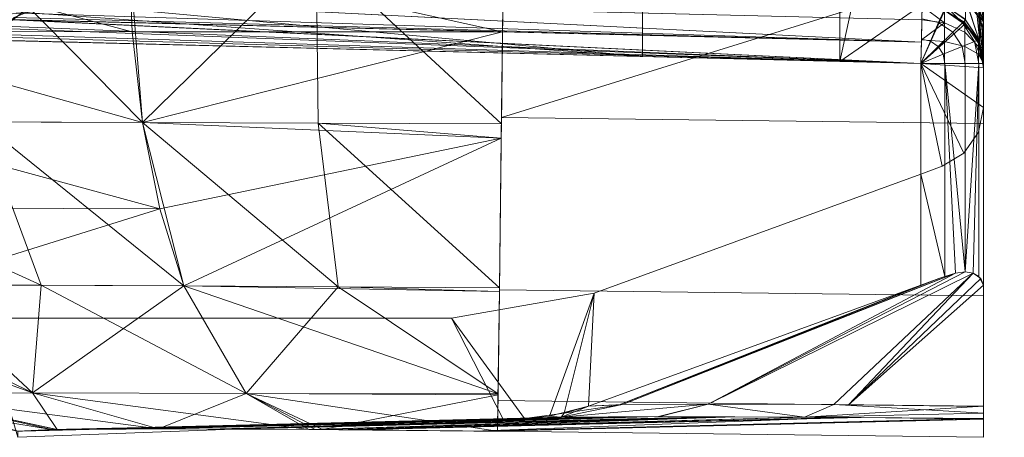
# Model space of a CAD drawing. Header units: millimetres. Extents: x -125 to 135, y -1868 to 49.
# Tile 16 of 53: x -123.12 to -118.4, y 6.28 to 8.28. Entities that reach past the tile are written whole.
import ezdxf

# ---------------------------------------------------------------- set-up
doc = ezdxf.new("R2010")
doc.units = ezdxf.units.MM
doc.layers.add('1', color=7, linetype='CONTINUOUS', true_color=0xffffff)

msp = doc.modelspace()

# ---------------------------------------------------------------- linework, layer by layer
at = {"layer": '1', "color": 252, "linetype": 'Continuous', "lineweight": 13}
for points in [[(-123.3017, 8.3953, 39), (-123.3017, 13.3767, 39), (-120.1349, 13.3767, 39), (-120.1349, 8.1049, 39)], [(-120.1349, 8.1049, 449), (-120.1349, 13.3767, 449), (-123.3017, 13.3767, 449), (-123.3017, 8.3953, 449)], [(-120.1349, 8.1049, 39), (-120.1349, 13.3767, 39), (-119.1886, 13.3767, 39), (-119.1886, 8.0815, 39)], [(-119.1886, 8.0815, 449), (-119.1886, 13.3767, 449), (-120.1349, 13.3767, 449), (-120.1349, 8.1049, 449)], [(-118.3, 12.85, 39), (-118.3, 12.15, 39), (-119.1886, 8.0815, 39), (-119.1886, 13.3767, 39)], [(-118.3, 12.15, 449), (-118.3, 12.85, 449), (-119.1886, 13.3767, 449), (-119.1886, 8.0815, 449)], [(-118.8, 8.35, 39), (-119.1886, 8.0815, 39), (-118.3, 12.15, 39)], [(-118.3, 12.15, 449), (-119.1886, 8.0815, 449), (-118.8, 8.35, 449)], [(-124.1223, 8.633, 454.6223), (-124.0872, 8.2259, 454.5872), (-122.5816, 8.2225, 455.5894)], [(-122.5816, 8.2225, 455.5894), (-122.598, 8.6213, 455.636), (-124.1223, 8.633, 454.6223)], [(-123.3601, 8.6272, 32.8708), (-122.598, 8.6213, 32.364), (-122.5326, 7.7891, 32.5363)], [(-122.5326, 7.7891, 32.5363), (-123.3099, 7.7919, 32.9508), (-123.3601, 8.6272, 32.8708)], [(-122.598, 8.6213, 455.636), (-122.5816, 8.2225, 455.5894), (-120.806, 8.2226, 455.9083)], [(-120.806, 8.2226, 455.9083), (-120.8015, 8.5869, 455.997), (-122.598, 8.6213, 455.636)], [(-122.5326, 7.7891, 32.5363), (-122.598, 8.6213, 32.364), (-121.7003, 8.6042, 32.1836)], [(-121.7003, 8.6042, 32.1836), (-121.6899, 7.7846, 32.2774), (-122.5326, 7.7891, 32.5363)], [(-121.7003, 8.6042, 32.1836), (-120.8015, 8.587, 32.003), (-120.8114, 7.7814, 32.1991)], [(-120.8114, 7.7814, 32.1991), (-121.6899, 7.7846, 32.2774), (-121.7003, 8.6042, 32.1836)], [(-118.5, 8.53, 455.9954), (-120.8015, 8.587, 455.997), (-120.8111, 7.8116, 455.8265)], [(-120.8111, 7.8116, 32.1735), (-120.8007, 8.5869, 32.003), (-118.5, 8.5302, 32.0046)], [(-118.5, 8.5302, 32.0046), (-118.5, 7.7831, 32.1735), (-120.8111, 7.8116, 32.1735)], [(-120.8111, 7.8116, 455.8265), (-118.5, 7.7831, 455.8265), (-118.5, 8.53, 455.9954)], [(-118.5, 8.5302, 455.9954), (-118.5, 7.5317, 455.708), (-118.5, 8.2717, 453.7802), (-118.5, 8.3953, 453.8017)], [(-118.5, 8.3953, 34.1983), (-118.5, 8.2754, 34.2184), (-118.5, 7.5317, 32.292), (-118.5, 8.5301, 32)], [(-120.1349, 8.1049, 39), (-123.2213, 8.1811, 39), (-123.2802, 8.2717, 39), (-123.3017, 8.3953, 39)], [(-120.1349, 8.1049, 449), (-123.3017, 8.3953, 449), (-123.2963, 8.3299, 449)], [(-122.9253, 8.3821, 38.9131), (-123.1472, 8.2916, 38.9782), (-118.7975, 8.1741, 38.982)], [(-118.7975, 8.1741, 449.018), (-123.1128, 8.3131, 449.0319), (-122.9266, 8.3824, 449.0865)], [(-122.9266, 8.3824, 449.0865), (-118.7948, 8.2813, 449.0853), (-118.7975, 8.1741, 449.018)], [(-118.7975, 8.1741, 38.982), (-118.7948, 8.2813, 38.9147), (-122.9253, 8.3821, 38.9131)], [(-118.518, 8.1741, 449.2975), (-118.5853, 8.2813, 449.2948), (-118.5869, 8.3821, 453.4253)], [(-118.5869, 8.3821, 453.4253), (-118.5218, 8.2916, 453.6472), (-118.518, 8.1741, 449.2975)], [(-118.518, 8.1741, 38.7025), (-118.5319, 8.3131, 34.3872), (-118.5865, 8.3824, 34.5734)], [(-118.5865, 8.3824, 34.5734), (-118.5853, 8.2813, 38.7052), (-118.518, 8.1741, 38.7025)], [(-118.5207, 8.3309, 453.7383), (-118.5112, 8.3576, 453.7756), (-118.5, 8.2717, 453.7802)], [(-118.5, 8.2754, 34.2184), (-118.5112, 8.3576, 34.2244), (-118.5207, 8.3309, 34.2617)], [(-118.5112, 8.3576, 453.7756), (-118.5, 8.3778, 453.7986), (-118.5, 8.2717, 453.7802)], [(-118.5, 8.2754, 34.2184), (-118.5, 8.3777, 34.2013), (-118.5112, 8.3576, 34.2244)], [(-123.2963, 8.3299, 449), (-123.2607, 8.2293, 449), (-123.2238, 8.1834, 449), (-120.1349, 8.1049, 449)], [(-123.1128, 8.3131, 449.0319), (-123.1588, 8.2772, 449.0184), (-123.2001, 8.3053, 449.0229)], [(-118.7975, 8.1741, 449.018), (-123.1539, 8.281, 449.0199), (-123.1128, 8.3131, 449.0319)], [(-118.8, 8.0719, 39), (-119.1886, 8.0815, 39), (-118.8, 8.35, 39), (-118.6852, 8.3272, 39)], [(-118.6852, 8.3272, 449), (-118.8, 8.35, 449), (-119.1886, 8.0815, 449), (-118.8, 8.0719, 449)], [(-118.6852, 8.3272, 39), (-118.5879, 8.2621, 39), (-118.8, 8.0719, 39)], [(-118.8, 8.0719, 449), (-118.5879, 8.2621, 449), (-118.6852, 8.3272, 449)], [(-118.7932, 8.3468, 38.8199), (-118.7948, 8.2813, 38.9147), (-118.6872, 8.266, 38.899)], [(-118.7148, 8.2673, 449.0889), (-118.7947, 8.285, 449.0889), (-118.7931, 8.3498, 449.1872), (-118.6889, 8.3267, 449.1872)], [(-118.6872, 8.266, 38.899), (-118.6872, 8.3267, 38.8111), (-118.7932, 8.3468, 38.8199)], [(-118.6474, 8.2207, 449.0889), (-118.7148, 8.2673, 449.0889), (-118.6889, 8.3267, 449.1872), (-118.601, 8.266, 449.1872)], [(-118.601, 8.266, 449.1872), (-118.6889, 8.3267, 449.1872), (-118.6801, 8.3468, 449.2932)], [(-118.5889, 8.2673, 38.7852), (-118.5889, 8.285, 38.7053), (-118.6872, 8.3498, 38.7069), (-118.6872, 8.3267, 38.8111)], [(-118.5889, 8.2207, 38.8526), (-118.5889, 8.2673, 38.7852), (-118.6872, 8.3267, 38.8111), (-118.6872, 8.266, 38.899)], [(-118.6852, 8.3272, 39), (-118.6852, 8.3272, 449), (-118.5879, 8.2621, 449), (-118.5879, 8.2621, 39)], [(-118.6801, 8.3468, 449.2932), (-118.5853, 8.2813, 449.2948), (-118.601, 8.266, 449.1872)], [(-118.518, 8.1741, 38.7025), (-118.5199, 8.281, 34.3461), (-118.5319, 8.3131, 34.3872)], [(-118.5319, 8.3131, 34.3872), (-118.5184, 8.2772, 34.3412), (-118.5229, 8.3054, 34.3)], [(-118.5229, 8.3054, 453.7), (-118.5207, 8.3309, 453.7383), (-118.5, 8.2686, 453.7782)], [(-118.5081, 8.2498, 34.3061), (-118.5207, 8.3309, 34.2617), (-118.5229, 8.3054, 34.3)], [(-118.5, 8.2717, 453.7802), (-118.5, 8.2686, 453.7782), (-118.5207, 8.3309, 453.7383)], [(-118.5, 8.2687, 34.2226), (-118.5207, 8.3309, 34.2617), (-118.5081, 8.2498, 34.3061)], [(-118.5207, 8.3309, 34.2617), (-118.5, 8.2687, 34.2226), (-118.5, 8.2754, 34.2184)], [(-123.1576, 8.2816, 38.9812), (-123.2026, 8.2383, 38.9944), (-118.8, 8.0719, 39)], [(-118.8, 8.0719, 449), (-123.1939, 8.2498, 449.0081), (-123.1539, 8.281, 449.0199)], [(-123.1472, 8.2916, 38.9782), (-123.1576, 8.2816, 38.9812), (-118.7975, 8.1741, 38.982)], [(-118.8, 8.0719, 39), (-118.7975, 8.1741, 38.982), (-123.1576, 8.2816, 38.9812)], [(-123.1539, 8.281, 449.0199), (-118.7975, 8.1741, 449.018), (-118.8, 8.0719, 449)], [(-118.8, 8.0719, 39), (-118.5879, 8.2621, 39), (-118.5228, 8.1648, 39), (-118.5, 8.05, 39)], [(-118.5, 8.05, 449), (-118.5228, 8.1648, 449), (-118.5879, 8.2621, 449), (-118.8, 8.0719, 449)], [(-118.7539, 8.1777, 449.0231), (-118.7972, 8.1873, 449.0231), (-118.7947, 8.285, 449.0889), (-118.7148, 8.2673, 449.0889)], [(-118.6872, 8.266, 38.899), (-118.7948, 8.2813, 38.9147), (-118.7972, 8.185, 38.9779)], [(-118.7972, 8.185, 38.9779), (-118.6872, 8.1767, 38.9575), (-118.6872, 8.266, 38.899)], [(-118.7174, 8.1525, 449.0231), (-118.7539, 8.1777, 449.0231), (-118.7148, 8.2673, 449.0889), (-118.6474, 8.2207, 449.0889)], [(-118.5889, 8.1522, 38.8974), (-118.5889, 8.2207, 38.8526), (-118.6872, 8.266, 38.899), (-118.6872, 8.1767, 38.9575)], [(-118.6026, 8.1522, 449.0889), (-118.6474, 8.2207, 449.0889), (-118.601, 8.266, 449.1872), (-118.5425, 8.1767, 449.1872)], [(-118.601, 8.266, 449.1872), (-118.5853, 8.2813, 449.2948), (-118.5222, 8.185, 449.2972)], [(-118.5222, 8.185, 449.2972), (-118.5425, 8.1767, 449.1872), (-118.601, 8.266, 449.1872)], [(-118.5231, 8.1777, 38.7462), (-118.5231, 8.1873, 38.7028), (-118.5889, 8.285, 38.7053), (-118.5889, 8.2673, 38.7852)], [(-118.5231, 8.1525, 38.7826), (-118.5231, 8.1777, 38.7462), (-118.5889, 8.2673, 38.7852), (-118.5889, 8.2207, 38.8526)], [(-118.5879, 8.2621, 39), (-118.5879, 8.2621, 449), (-118.5228, 8.1648, 449), (-118.5228, 8.1648, 39)], [(-118.5229, 8.3054, 453.7), (-118.5181, 8.2794, 453.6599), (-118.5218, 8.2916, 453.6472)], [(-118.5056, 8.2383, 453.7026), (-118.5181, 8.2794, 453.6599), (-118.5229, 8.3054, 453.7)], [(-118.5229, 8.3054, 453.7), (-118.5, 8.2686, 453.7782), (-118.5056, 8.2383, 453.7026)], [(-118.5229, 8.3054, 34.3), (-118.5184, 8.2772, 34.3412), (-118.5081, 8.2498, 34.3061)], [(-118.5218, 8.2916, 453.6472), (-118.5188, 8.2816, 453.6576), (-118.518, 8.1741, 449.2975)], [(-118.5, 8.0719, 38.7), (-118.5081, 8.2498, 34.3061), (-118.5199, 8.281, 34.3461)], [(-118.5199, 8.281, 34.3461), (-118.518, 8.1741, 38.7025), (-118.5, 8.0719, 38.7)], [(-118.5, 8.0719, 449.3), (-118.518, 8.1741, 449.2975), (-118.5188, 8.2816, 453.6576)], [(-118.5188, 8.2816, 453.6576), (-118.5056, 8.2383, 453.7026), (-118.5, 8.0719, 449.3)], [(-118.5081, 8.2498, 34.3061), (-118.5014, 8.2098, 34.283), (-118.5, 8.2687, 34.2226)], [(-118.5005, 8.1982, 453.7199), (-118.5056, 8.2383, 453.7026), (-118.5, 8.2686, 453.7782)], [(-118.5, 8.184, 34.2758), (-118.5, 8.2687, 34.2226), (-118.5014, 8.2098, 34.283)], [(-118.5, 8.2686, 453.7782), (-118.5, 8.1811, 453.7213), (-118.5005, 8.1982, 453.7199)], [(-118.5, 6.7482, 32.9744), (-118.5, 7.5317, 32.292), (-118.5, 8.2754, 34.2184), (-118.5, 8.184, 34.2758)], [(-118.5, 7.5317, 455.708), (-118.5, 6.7482, 455.0256), (-118.5, 8.1811, 453.7213), (-118.5, 8.2717, 453.7802)], [(-124.0872, 8.2259, 454.5872), (-123.9919, 7.7928, 454.4919), (-122.5326, 7.7891, 455.4637)], [(-122.5326, 7.7891, 455.4637), (-122.5816, 8.2225, 455.5894), (-124.0872, 8.2259, 454.5872)], [(-123.2026, 8.2383, 38.9944), (-123.2199, 8.1982, 38.9995), (-118.8, 8.0719, 39)], [(-118.8, 8.0719, 449), (-123.217, 8.2098, 449.0014), (-123.1939, 8.2498, 449.0081)], [(-120.806, 8.2226, 455.9083), (-122.5816, 8.2225, 455.5894), (-122.5326, 7.7891, 455.4637)], [(-122.5326, 7.7891, 455.4637), (-120.8123, 7.713, 455.7842), (-120.806, 8.2226, 455.9083)], [(-118.6931, 8.1154, 449.0231), (-118.7174, 8.1525, 449.0231), (-118.6474, 8.2207, 449.0889), (-118.6026, 8.1522, 449.0889)], [(-118.5231, 8.1154, 38.8069), (-118.5231, 8.1525, 38.7826), (-118.5889, 8.2207, 38.8526), (-118.5889, 8.1522, 38.8974)], [(-118.5, 8.0719, 38.7), (-118.5014, 8.2098, 34.283), (-118.5081, 8.2498, 34.3061)], [(-118.5056, 8.2383, 453.7026), (-118.5005, 8.1982, 453.7199), (-118.5, 8.0719, 449.3)], [(-123.2238, 8.1834, 449), (-123.2213, 8.1811, 449), (-120.1349, 8.1049, 449)], [(-118.8, 8.0719, 449), (-123.2213, 8.1811, 449), (-123.217, 8.2098, 449.0014)], [(-123.2199, 8.1982, 38.9995), (-123.2213, 8.1811, 39), (-118.8, 8.0719, 39)], [(-118.8, 8.0719, 449), (-118.7972, 8.1873, 449.0231), (-118.7539, 8.1777, 449.0231)], [(-118.6872, 8.1767, 38.9575), (-118.7972, 8.185, 38.9779), (-118.8, 8.0719, 39)], [(-118.8, 8.0719, 449), (-118.7539, 8.1777, 449.0231), (-118.7174, 8.1525, 449.0231)], [(-118.8, 8.0719, 39), (-118.6872, 8.0719, 38.978), (-118.6872, 8.1767, 38.9575)], [(-118.6872, 8.1767, 38.9575), (-118.7972, 8.185, 38.9779), (-118.7972, 8.185, 38.9779)], [(-118.5889, 8.0719, 38.9131), (-118.5889, 8.1522, 38.8974), (-118.6872, 8.1767, 38.9575), (-118.6872, 8.0719, 38.978)], [(-118.5869, 8.0719, 449.0889), (-118.6026, 8.1522, 449.0889), (-118.5425, 8.1767, 449.1872), (-118.522, 8.0719, 449.1872)], [(-118.5425, 8.1767, 449.1872), (-118.5222, 8.185, 449.2972), (-118.5221, 8.185, 449.2972)], [(-118.5425, 8.1767, 449.1872), (-118.5221, 8.185, 449.2972), (-118.5, 8.0719, 449.3)], [(-118.5, 8.0719, 449.3), (-118.522, 8.0719, 449.1872), (-118.5425, 8.1767, 449.1872)], [(-118.5, 8.0719, 38.7), (-118.5231, 8.1873, 38.7028), (-118.5231, 8.1777, 38.7462)], [(-118.5, 8.0719, 38.7), (-118.5231, 8.1777, 38.7462), (-118.5231, 8.1525, 38.7826)], [(-118.5, 8.0719, 38.7), (-118.5, 8.1811, 34.2787), (-118.5014, 8.2098, 34.283)], [(-118.5014, 8.2098, 34.283), (-118.5, 8.1811, 34.2787), (-118.5, 8.184, 34.2758)], [(-118.5005, 8.1982, 453.7199), (-118.5, 8.1811, 453.7213), (-118.5, 8.0719, 449.3)], [(-118.5, 8.184, 34.2758), (-118.5, 8.1811, 34.2787), (-118.5, 6.3266, 33.9238), (-118.5, 6.7482, 32.9744)], [(-118.5, 8.1811, 453.7213), (-118.5, 6.3653, 451.3028), (-118.5, 6.3689, 451.2011)], [(-118.5, 6.3689, 451.2011), (-118.5, 6.3941, 451.0103), (-118.5, 6.4287, 450.8937), (-118.5, 8.1811, 453.7213)], [(-118.5, 8.1811, 453.7213), (-118.5, 6.7482, 455.0256), (-118.5, 6.3266, 454.0762), (-118.5, 6.2791, 453.6296)], [(-118.5, 6.2791, 453.6296), (-118.5, 6.3653, 451.3028), (-118.5, 8.1811, 453.7213)], [(-118.5, 6.4287, 450.8937), (-118.5, 7.0087, 449.3), (-118.5, 8.0719, 449.3), (-118.5, 8.1811, 453.7213)], [(-118.5, 8.1811, 34.2787), (-118.5, 8.0719, 38.7), (-118.5, 7.0087, 38.7), (-118.5, 6.4287, 37.1063)], [(-118.5, 6.4287, 37.1063), (-118.5, 6.3689, 36.7989), (-118.5, 8.1811, 34.2787)], [(-118.5, 6.3689, 36.7989), (-118.5, 6.3653, 36.6972), (-118.5, 8.1811, 34.2787)], [(-118.5, 6.3653, 36.6972), (-118.5, 6.2791, 34.3704), (-118.5, 6.3266, 33.9238), (-118.5, 8.1811, 34.2787)], [(-118.8, 8.0719, 449), (-118.7174, 8.1525, 449.0231), (-118.6931, 8.1154, 449.0231)], [(-118.6845, 8.0719, 449.0231), (-118.6931, 8.1154, 449.0231), (-118.6026, 8.1522, 449.0889), (-118.5869, 8.0719, 449.0889)], [(-118.5231, 8.0719, 38.8155), (-118.5231, 8.1154, 38.8069), (-118.5889, 8.1522, 38.8974), (-118.5889, 8.0719, 38.9131)], [(-118.5, 8.0719, 38.7), (-118.5231, 8.1525, 38.7826), (-118.5231, 8.1154, 38.8069)], [(-118.5228, 8.1648, 39), (-118.5228, 8.1648, 449), (-118.5, 8.05, 449), (-118.5, 8.05, 39)], [(-118.8, 8.0719, 449), (-118.6931, 8.1154, 449.0231), (-118.6845, 8.0719, 449.0231)], [(-118.5, 8.0719, 38.7), (-118.5231, 8.1154, 38.8069), (-118.5231, 8.0719, 38.8155)], [(-118.8, 8.0719, 39), (-118.5, 7.8601, 39), (-118.5245, 7.7412, 39), (-118.5941, 7.6419, 39)], [(-118.5941, 7.6419, 39), (-118.6974, 7.5782, 39), (-118.8, 8.0719, 39)], [(-118.8, 8.0719, 39), (-118.5, 8.05, 39), (-118.5, 7.8601, 39)], [(-118.6974, 7.5782, 39), (-118.8, 7.5408, 39), (-118.8, 8.0719, 39)], [(-118.8, 8.0719, 449), (-118.6974, 7.5782, 449), (-118.5941, 7.6419, 449)], [(-118.8, 8.0719, 449), (-118.8, 7.5408, 449), (-118.6974, 7.5782, 449)], [(-118.5941, 7.6419, 449), (-118.5245, 7.7412, 449), (-118.5, 7.8601, 449), (-118.8, 8.0719, 449)], [(-118.5, 7.8601, 449), (-118.5, 8.05, 449), (-118.8, 8.0719, 449)], [(-118.8, 7.5408, 449), (-118.8, 8.0719, 449), (-118.6852, 8.0719, 449.0228), (-118.6852, 7.05, 449.0228)], [(-118.6852, 7.05, 38.9772), (-118.6852, 8.0719, 38.9772), (-118.8, 8.0719, 39), (-118.8, 7.5408, 39)], [(-118.6852, 8.0719, 449.0228), (-118.5879, 8.0719, 449.0879), (-118.5879, 7.0727, 449.0879)], [(-118.5879, 7.0727, 449.0879), (-118.6341, 7.0658, 449.05), (-118.6852, 8.0719, 449.0228)], [(-118.6341, 7.0658, 449.05), (-118.6852, 7.05, 449.0228), (-118.6852, 8.0719, 449.0228)], [(-118.6852, 8.0719, 38.9772), (-118.634, 7.0658, 38.9499), (-118.5879, 7.0727, 38.9121)], [(-118.6852, 8.0719, 38.9772), (-118.6852, 7.05, 38.9772), (-118.634, 7.0658, 38.9499)], [(-118.5879, 7.0727, 38.9121), (-118.5879, 8.0719, 38.9121), (-118.6852, 8.0719, 38.9772)], [(-118.5228, 8.0719, 449.1852), (-118.5501, 7.0658, 449.134), (-118.5879, 7.0727, 449.0879)], [(-118.5879, 7.0727, 449.0879), (-118.5879, 8.0719, 449.0879), (-118.5228, 8.0719, 449.1852)], [(-118.5228, 8.0719, 38.8148), (-118.5879, 8.0719, 38.9121), (-118.5879, 7.0727, 38.9121)], [(-118.5879, 7.0727, 38.9121), (-118.5501, 7.0658, 38.8659), (-118.5228, 8.0719, 38.8148)], [(-118.5228, 8.0719, 449.1852), (-118.5228, 7.05, 449.1852), (-118.5501, 7.0658, 449.134)], [(-118.5501, 7.0658, 38.8659), (-118.5228, 7.05, 38.8148), (-118.5228, 8.0719, 38.8148)], [(-118.5228, 7.05, 449.1852), (-118.5228, 8.0719, 449.1852), (-118.5, 8.0719, 449.3), (-118.5, 7.0087, 449.3)], [(-118.5, 7.0087, 38.7), (-118.5, 8.0719, 38.7), (-118.5228, 8.0719, 38.8148), (-118.5228, 7.05, 38.8148)], [(-118.5, 8.05, 39), (-118.5, 8.05, 449), (-118.5, 7.8601, 449), (-118.5, 7.8601, 39)], [(-118.5, 7.8601, 39), (-118.5, 7.8601, 449), (-118.5245, 7.7412, 449), (-118.5245, 7.7412, 39)], [(-123.9919, 7.7928, 454.4919), (-123.834, 7.3786, 454.334), (-122.4496, 7.3745, 455.2562)], [(-122.4496, 7.3745, 455.2562), (-122.5326, 7.7891, 455.4637), (-123.9919, 7.7928, 454.4919)], [(-123.834, 7.3786, 33.666), (-123.3099, 7.7919, 32.9508), (-123.0179, 7.0087, 33.3924)], [(-123.3099, 7.7919, 32.9508), (-122.5326, 7.7891, 32.5363), (-122.3346, 7.0056, 33.0277)], [(-122.3346, 7.0056, 33.0277), (-123.0179, 7.0087, 33.3924), (-123.3099, 7.7919, 32.9508)], [(-118.5, 7.7831, 455.8265), (-120.8111, 7.8116, 455.8265), (-120.8212, 6.9862, 455.2724), (-118.5, 6.9576, 455.2724)], [(-118.5, 6.9576, 32.7276), (-120.8212, 6.9862, 32.7276), (-120.8111, 7.8116, 32.1735), (-118.5, 7.7831, 32.1735)], [(-120.8123, 7.713, 455.7842), (-122.5326, 7.7891, 455.4637), (-122.4496, 7.3745, 455.2562)], [(-122.5326, 7.7891, 32.5363), (-121.6899, 7.7846, 32.2774), (-121.5936, 7.0005, 32.7998)], [(-121.5936, 7.0005, 32.7998), (-122.3346, 7.0056, 33.0277), (-122.5326, 7.7891, 32.5363)], [(-121.6899, 7.7846, 32.2774), (-120.8123, 7.713, 32.2158), (-120.8211, 6.996, 32.7231)], [(-121.6899, 7.7846, 32.2774), (-120.8114, 7.7814, 32.1991), (-120.8123, 7.713, 32.2158)], [(-120.8211, 6.996, 32.7231), (-121.5936, 7.0005, 32.7998), (-121.6899, 7.7846, 32.2774)], [(-120.8123, 7.713, 455.7842), (-122.4496, 7.3745, 455.2562), (-122.3346, 7.0056, 454.9723)], [(-122.3346, 7.0056, 454.9723), (-120.8213, 6.9787, 455.2646), (-120.8123, 7.713, 455.7842)], [(-118.5245, 7.7412, 39), (-118.5245, 7.7412, 449), (-118.5941, 7.6419, 449), (-118.5941, 7.6419, 39)], [(-118.5941, 7.6419, 39), (-118.5941, 7.6419, 449), (-118.6974, 7.5782, 449), (-118.6974, 7.5782, 39)], [(-118.8, 7.5408, 39), (-118.6974, 7.5782, 39), (-118.6974, 7.5782, 449), (-118.8, 7.5408, 449)], [(-120.3666, 6.9706, 449), (-118.8, 7.5408, 449), (-118.8, 7.0087, 449), (-120.3937, 6.4287, 449)], [(-120.3937, 6.4287, 39), (-118.8, 7.0087, 39), (-118.8, 7.5408, 39), (-120.3666, 6.9706, 39)], [(-118.8, 7.5408, 449), (-120.3666, 6.9706, 449), (-120.3666, 6.9706, 39), (-118.8, 7.5408, 39)], [(-118.6852, 7.05, 449.0228), (-118.8, 7.0087, 449), (-118.8, 7.5408, 449)], [(-118.8, 7.5408, 39), (-118.8, 7.0087, 39), (-118.6852, 7.05, 38.9772)], [(-122.4496, 7.3745, 455.2562), (-123.834, 7.3786, 454.334), (-123.6175, 7.0098, 454.1175)], [(-123.0179, 7.0087, 33.3924), (-123.6175, 7.0098, 33.8825), (-123.834, 7.3786, 33.666)], [(-123.6175, 7.0098, 454.1175), (-122.3346, 7.0056, 454.9723), (-122.4496, 7.3745, 455.2562)], [(-120.2309, 6.436, 449.717), (-120.247, 6.4353, 449.6463), (-118.6347, 7.0657, 449.0497)], [(-118.7146, 7.0397, 449.0124), (-118.6347, 7.0657, 449.0497), (-120.247, 6.4353, 449.6463)], [(-118.6347, 7.0657, 38.9503), (-120.247, 6.4353, 38.3537), (-120.2309, 6.436, 38.283)], [(-120.247, 6.4353, 38.3537), (-118.6347, 7.0657, 38.9503), (-118.7143, 7.0398, 38.9875)], [(-118.7143, 7.0398, 38.9875), (-118.8, 7.0087, 39), (-120.247, 6.4353, 38.3537)], [(-120.247, 6.4353, 449.6463), (-118.8, 7.0087, 449), (-118.7146, 7.0397, 449.0124)], [(-119.8201, 6.4384, 450.3201), (-120.2309, 6.436, 449.717), (-118.6347, 7.0657, 449.0497)], [(-118.6347, 7.0657, 38.9503), (-120.2309, 6.436, 38.283), (-119.8201, 6.4384, 37.6799)], [(-118.6347, 7.0657, 449.0497), (-118.5879, 7.0727, 449.0879), (-119.8201, 6.4384, 450.3201)], [(-119.8201, 6.4384, 450.3201), (-118.5879, 7.0727, 449.0879), (-118.5497, 7.0657, 449.1346)], [(-118.5497, 7.0657, 38.8653), (-118.5879, 7.0727, 38.9121), (-119.8201, 6.4384, 37.6799)], [(-119.8201, 6.4384, 37.6799), (-118.5879, 7.0727, 38.9121), (-118.6347, 7.0657, 38.9503)], [(-118.5497, 7.0657, 449.1346), (-119.217, 6.436, 450.7309), (-119.8201, 6.4384, 450.3201)], [(-119.8201, 6.4384, 37.6799), (-119.217, 6.436, 37.2691), (-118.5497, 7.0657, 38.8653)], [(-118.5497, 7.0657, 449.1346), (-119.1463, 6.4353, 450.747), (-119.217, 6.436, 450.7309)], [(-119.217, 6.436, 37.2691), (-119.1463, 6.4353, 37.253), (-118.5497, 7.0657, 38.8653)], [(-119.1463, 6.4353, 450.747), (-118.5497, 7.0657, 449.1346), (-118.5125, 7.0398, 449.2143)], [(-118.5124, 7.0397, 38.7854), (-118.5497, 7.0657, 38.8653), (-119.1463, 6.4353, 37.253)], [(-118.5125, 7.0398, 449.2143), (-118.5, 7.0087, 449.3), (-119.1463, 6.4353, 450.747)], [(-119.1463, 6.4353, 37.253), (-118.5, 7.0087, 38.7), (-118.5124, 7.0397, 38.7854)], [(-124.4723, 7.0056, 35.1654), (-123.6175, 7.0098, 33.8825), (-123.0604, 6.493, 34.4396)], [(-123.0604, 6.493, 34.4396), (-123.7426, 6.489, 35.4642), (-124.4723, 7.0056, 35.1654)], [(-123.0604, 6.493, 453.5604), (-123.6175, 7.0098, 454.1175), (-124.1076, 7.0087, 453.5179)], [(-123.7426, 6.489, 452.5358), (-123.0604, 6.493, 453.5604), (-124.1076, 7.0087, 453.5179)], [(-122.3346, 7.0056, 454.9723), (-123.6175, 7.0098, 454.1175), (-123.0604, 6.493, 453.5604)], [(-123.0604, 6.493, 34.4396), (-123.6175, 7.0098, 33.8825), (-123.0179, 7.0087, 33.3924)], [(-122.0358, 6.489, 33.7574), (-123.0604, 6.493, 34.4396), (-123.0179, 7.0087, 33.3924)], [(-123.0604, 6.493, 453.5604), (-122.0358, 6.489, 454.2426), (-122.3346, 7.0056, 454.9723)], [(-123.0179, 7.0087, 33.3924), (-122.3346, 7.0056, 33.0277), (-122.0358, 6.489, 33.7574)], [(-122.3346, 7.0056, 454.9723), (-122.0358, 6.489, 454.2426), (-120.8274, 6.4873, 454.5111)], [(-120.8274, 6.4873, 454.5111), (-120.8213, 6.9787, 455.2646), (-122.3346, 7.0056, 454.9723)], [(-122.0358, 6.489, 33.7574), (-122.3346, 7.0056, 33.0277), (-121.5936, 7.0005, 32.7998)], [(-120.8274, 6.4873, 33.4889), (-122.0358, 6.489, 33.7574), (-121.5936, 7.0005, 32.7998)], [(-121.5936, 7.0005, 32.7998), (-120.8213, 6.9787, 32.7354), (-120.8274, 6.4873, 33.4889)], [(-121.5936, 7.0005, 32.7998), (-120.8211, 6.996, 32.7231), (-120.8213, 6.9787, 32.7354)], [(-120.247, 6.4353, 449.6463), (-120.3937, 6.4287, 449), (-118.8, 7.0087, 449)], [(-118.8, 7.0087, 39), (-120.3937, 6.4287, 39), (-120.247, 6.4353, 38.3537)], [(-118.5, 7.0087, 449.3), (-118.5, 6.4287, 450.8937), (-119.1463, 6.4353, 450.747)], [(-119.1463, 6.4353, 37.253), (-118.5, 6.4287, 37.1063), (-118.5, 7.0087, 38.7)], [(-120.3666, 6.9706, 39), (-120.3666, 6.9706, 449), (-121.0506, 6.85, 449), (-121.0506, 6.85, 39)], [(-120.58, 6.3805, 449), (-120.7011, 6.3689, 449), (-121.0506, 6.85, 449), (-120.3666, 6.9706, 449)], [(-120.3666, 6.9706, 39), (-121.0506, 6.85, 39), (-120.7011, 6.3689, 39), (-120.5103, 6.3941, 39)], [(-118.5, 6.9576, 455.2724), (-120.8212, 6.9862, 455.2724), (-120.8278, 6.4562, 454.4314), (-118.5, 6.4275, 454.4314)], [(-118.5, 6.4275, 33.5686), (-120.8278, 6.4562, 33.5686), (-120.8212, 6.9862, 32.7276), (-118.5, 6.9576, 32.7276)], [(-120.3666, 6.9706, 449), (-120.3937, 6.4287, 449), (-120.58, 6.3805, 449)], [(-120.5103, 6.3941, 39), (-120.3937, 6.4287, 39), (-120.3666, 6.9706, 39)], [(-121.0506, 6.85, 39), (-121.0506, 6.85, 449), (-123.3, 6.85, 449), (-123.3, 6.85, 39)], [(-123.3, 6.85, 449), (-121.0506, 6.85, 449), (-120.8028, 6.3653, 449), (-123.1296, 6.2791, 449)], [(-123.1296, 6.2791, 39), (-120.8028, 6.3653, 39), (-121.0506, 6.85, 39), (-123.3, 6.85, 39)], [(-120.7011, 6.3689, 449), (-120.8028, 6.3653, 449), (-121.0506, 6.85, 449)], [(-121.0506, 6.85, 39), (-120.8028, 6.3653, 39), (-120.7011, 6.3689, 39)], [(-123.9868, 6.4823, 36.6725), (-123.7426, 6.489, 35.4642), (-122.9685, 6.3162, 35.8301)], [(-122.9685, 6.3162, 35.8301), (-123.1296, 6.3078, 36.6704), (-123.9868, 6.4823, 36.6725)], [(-123.0604, 6.493, 453.5604), (-123.7426, 6.489, 452.5358), (-122.9421, 6.3167, 452.2341)], [(-123.7426, 6.489, 35.4642), (-123.0604, 6.493, 34.4396), (-122.456, 6.3196, 35.044)], [(-123.1296, 6.3078, 451.3296), (-122.9421, 6.3167, 452.2341), (-123.7426, 6.489, 452.5358)], [(-123.7426, 6.489, 35.4642), (-122.9455, 6.3163, 35.7949), (-122.9685, 6.3162, 35.8301)], [(-122.456, 6.3196, 35.044), (-122.9455, 6.3163, 35.7949), (-123.7426, 6.489, 35.4642)], [(-122.0358, 6.489, 454.2426), (-123.0604, 6.493, 453.5604), (-122.456, 6.3196, 452.956)], [(-122.9421, 6.3167, 452.2341), (-122.456, 6.3196, 452.956), (-123.0604, 6.493, 453.5604)], [(-123.0604, 6.493, 34.4396), (-122.0358, 6.489, 33.7574), (-121.7341, 6.3167, 34.5579)], [(-121.7341, 6.3167, 34.5579), (-122.456, 6.3196, 35.044), (-123.0604, 6.493, 34.4396)], [(-122.456, 6.3196, 452.956), (-121.7051, 6.3163, 453.4456), (-122.0358, 6.489, 454.2426)], [(-122.0358, 6.489, 454.2426), (-120.8275, 6.4823, 454.4868), (-120.8274, 6.4873, 454.5111)], [(-120.8275, 6.4823, 454.4868), (-122.0358, 6.489, 454.2426), (-121.6699, 6.3162, 453.4685)], [(-122.0358, 6.489, 454.2426), (-121.7051, 6.3163, 453.4456), (-121.6699, 6.3162, 453.4685)], [(-122.0358, 6.489, 33.7574), (-120.8275, 6.4823, 33.5132), (-120.8296, 6.3078, 34.3704)], [(-120.8296, 6.3078, 34.3704), (-121.7341, 6.3167, 34.5579), (-122.0358, 6.489, 33.7574)], [(-120.8274, 6.4873, 33.4889), (-120.8275, 6.4823, 33.5132), (-122.0358, 6.489, 33.7574)], [(-121.6699, 6.3162, 453.4685), (-120.8296, 6.3078, 453.6296), (-120.8275, 6.4823, 454.4868)], [(-118.5, 6.2791, 453.6296), (-118.5, 6.4275, 454.4314), (-120.8278, 6.4562, 454.4314), (-120.8296, 6.3078, 453.6296)], [(-120.8296, 6.3078, 34.3704), (-120.8278, 6.4562, 33.5686), (-118.5, 6.4275, 33.5686), (-118.5, 6.2791, 34.3704)], [(-120.5252, 6.3761, 449.858), (-120.58, 6.3805, 449), (-120.3937, 6.4287, 449)], [(-120.5252, 6.3761, 449.858), (-120.2309, 6.436, 449.717), (-119.8201, 6.4384, 450.3201)], [(-119.8201, 6.4384, 450.3201), (-120.0553, 6.3785, 450.5554), (-120.5252, 6.3761, 449.858)], [(-120.5252, 6.3761, 38.142), (-120.0576, 6.3785, 37.448), (-119.8205, 6.4384, 37.6805)], [(-119.8205, 6.4384, 37.6805), (-120.2309, 6.436, 38.283), (-120.5252, 6.3761, 38.142)], [(-120.3937, 6.4287, 449), (-120.2309, 6.436, 449.717), (-120.5252, 6.3761, 449.858)], [(-120.5103, 6.3941, 39), (-120.5252, 6.3761, 38.142), (-120.2309, 6.436, 38.283)], [(-120.2309, 6.436, 38.283), (-120.3937, 6.4287, 39), (-120.5103, 6.3941, 39)], [(-119.8201, 6.4384, 37.6799), (-119.8205, 6.4384, 37.6805), (-120.0576, 6.3785, 37.448), (-120.0553, 6.3785, 37.4447)], [(-119.8201, 6.4384, 450.3201), (-119.8195, 6.4384, 450.3205), (-120.052, 6.3785, 450.5576), (-120.0553, 6.3785, 450.5554)], [(-119.8201, 6.4384, 37.6799), (-120.0553, 6.3785, 37.4447), (-119.358, 6.3761, 36.9748)], [(-119.358, 6.3761, 451.0252), (-120.052, 6.3785, 450.5576), (-119.8195, 6.4384, 450.3205)], [(-119.358, 6.3761, 36.9748), (-119.217, 6.436, 37.2691), (-119.8201, 6.4384, 37.6799)], [(-119.8195, 6.4384, 450.3205), (-119.217, 6.436, 450.7309), (-119.358, 6.3761, 451.0252)], [(-118.5, 6.3941, 451.0103), (-119.358, 6.3761, 451.0252), (-119.217, 6.436, 450.7309)], [(-118.5, 6.4287, 37.1063), (-119.217, 6.436, 37.2691), (-119.358, 6.3761, 36.9748)], [(-119.358, 6.3761, 36.9748), (-118.5, 6.3689, 36.7989), (-118.5, 6.4287, 37.1063)], [(-119.217, 6.436, 450.7309), (-118.5, 6.4287, 450.8937), (-118.5, 6.3941, 451.0103)], [(-120.581, 6.3738, 449.586), (-122.991, 6.3144, 451.9984), (-123.1296, 6.3078, 451.3296), (-120.8028, 6.3653, 449)], [(-120.5621, 6.3746, 38.3217), (-120.6975, 6.3691, 38.9827), (-123.1079, 6.3089, 36.5569)], [(-123.1079, 6.3089, 36.5569), (-122.9836, 6.3154, 35.909), (-120.5621, 6.3746, 38.3217)], [(-120.2998, 6.3773, 450.1925), (-122.9421, 6.3167, 452.2341), (-122.991, 6.3144, 451.9984)], [(-122.991, 6.3144, 451.9984), (-120.5252, 6.3761, 449.858), (-120.2998, 6.3773, 450.1925)], [(-122.991, 6.3144, 451.9984), (-120.581, 6.3738, 449.586), (-120.5252, 6.3761, 449.858)], [(-120.2149, 6.3777, 37.6815), (-120.5252, 6.3761, 38.142), (-122.9836, 6.3154, 35.909)], [(-122.9836, 6.3154, 35.909), (-122.9685, 6.3162, 35.8301), (-120.2149, 6.3777, 37.6815)], [(-120.5252, 6.3761, 38.142), (-120.5621, 6.3746, 38.3217), (-122.9836, 6.3154, 35.909)], [(-122.9685, 6.3162, 35.8301), (-122.6113, 6.3185, 35.2823), (-120.2149, 6.3777, 37.6815)], [(-120.2998, 6.3773, 450.1925), (-122.6998, 6.3181, 452.5938), (-122.9421, 6.3167, 452.2341)], [(-120.0553, 6.3785, 450.5554), (-122.456, 6.3196, 452.956), (-122.6998, 6.3181, 452.5938)], [(-122.6998, 6.3181, 452.5938), (-120.2998, 6.3773, 450.1925), (-120.0553, 6.3785, 450.5554)], [(-120.0553, 6.3785, 37.4447), (-120.2149, 6.3777, 37.6815), (-122.6113, 6.3185, 35.2823)], [(-122.6113, 6.3185, 35.2823), (-122.456, 6.3196, 35.044), (-120.0553, 6.3785, 37.4447)], [(-122.2177, 6.3185, 453.1113), (-122.456, 6.3196, 452.956), (-120.0553, 6.3785, 450.5554)], [(-120.0553, 6.3785, 37.4447), (-122.456, 6.3196, 35.044), (-122.0938, 6.3181, 34.8002)], [(-120.0553, 6.3785, 450.5554), (-119.8185, 6.3777, 450.7149), (-122.2177, 6.3185, 453.1113)], [(-121.6699, 6.3162, 453.4685), (-122.2177, 6.3185, 453.1113), (-119.8185, 6.3777, 450.7149)], [(-122.0938, 6.3181, 34.8002), (-119.6925, 6.3773, 37.2002), (-120.0553, 6.3785, 37.4447)], [(-119.6925, 6.3773, 37.2002), (-122.0938, 6.3181, 34.8002), (-121.7341, 6.3167, 34.5579)], [(-119.6925, 6.3773, 37.2002), (-121.7341, 6.3167, 34.5579), (-121.4984, 6.3144, 34.509)], [(-121.591, 6.3154, 453.4836), (-121.6699, 6.3162, 453.4685), (-119.8185, 6.3777, 450.7149)], [(-119.8185, 6.3777, 450.7149), (-119.358, 6.3761, 451.0252), (-121.591, 6.3154, 453.4836)], [(-119.358, 6.3761, 451.0252), (-119.1783, 6.3746, 451.0621), (-121.591, 6.3154, 453.4836)], [(-120.9431, 6.3089, 453.6079), (-121.591, 6.3154, 453.4836), (-119.1783, 6.3746, 451.0621)], [(-121.4984, 6.3144, 34.509), (-119.358, 6.3761, 36.9748), (-119.6925, 6.3773, 37.2002)], [(-121.4984, 6.3144, 34.509), (-119.086, 6.3738, 36.919), (-119.358, 6.3761, 36.9748)], [(-119.086, 6.3738, 36.919), (-121.4984, 6.3144, 34.509), (-120.8296, 6.3078, 34.3704), (-118.5, 6.3653, 36.6972)], [(-119.1783, 6.3746, 451.0621), (-118.5173, 6.3691, 451.1975), (-120.9431, 6.3089, 453.6079)], [(-120.8028, 6.3653, 449), (-120.7011, 6.3689, 449), (-120.581, 6.3738, 449.586)], [(-120.5103, 6.3941, 39), (-120.7011, 6.3689, 39), (-120.5252, 6.3761, 38.142)], [(-120.5252, 6.3761, 449.858), (-120.7011, 6.3689, 449), (-120.58, 6.3805, 449)], [(-118.5, 6.3941, 451.0103), (-118.5, 6.3689, 451.2011), (-119.358, 6.3761, 451.0252)], [(-118.5, 6.3653, 36.6972), (-118.5, 6.3689, 36.7989), (-119.086, 6.3738, 36.919)], [(-120.8028, 6.3653, 449), (-123.1296, 6.3078, 451.3296), (-123.1296, 6.2791, 449)], [(-120.8028, 6.3653, 39), (-123.1296, 6.3078, 36.6704), (-123.1079, 6.3089, 36.5569)], [(-120.8028, 6.3653, 39), (-123.1296, 6.2791, 39), (-123.1296, 6.3078, 36.6704)], [(-123.1079, 6.3089, 36.5569), (-120.6975, 6.3691, 38.9827), (-120.8028, 6.3653, 39)], [(-120.9431, 6.3089, 453.6079), (-118.5173, 6.3691, 451.1975), (-118.5, 6.3653, 451.3028)], [(-118.5, 6.3653, 451.3028), (-120.8296, 6.3078, 453.6296), (-120.9431, 6.3089, 453.6079)], [(-118.5, 6.3653, 451.3028), (-118.5, 6.2791, 453.6296), (-120.8296, 6.3078, 453.6296)], [(-118.5, 6.3653, 36.6972), (-120.8296, 6.3078, 34.3704), (-118.5, 6.2791, 34.3704)], [(-120.6975, 6.3691, 38.9827), (-120.7011, 6.3689, 39), (-120.8028, 6.3653, 39)], [(-118.5173, 6.3691, 451.1975), (-118.5, 6.3689, 451.2011), (-118.5, 6.3653, 451.3028)]]:
    msp.add_3dface(points, dxfattribs=at)

doc.saveas('drawing.dxf')
